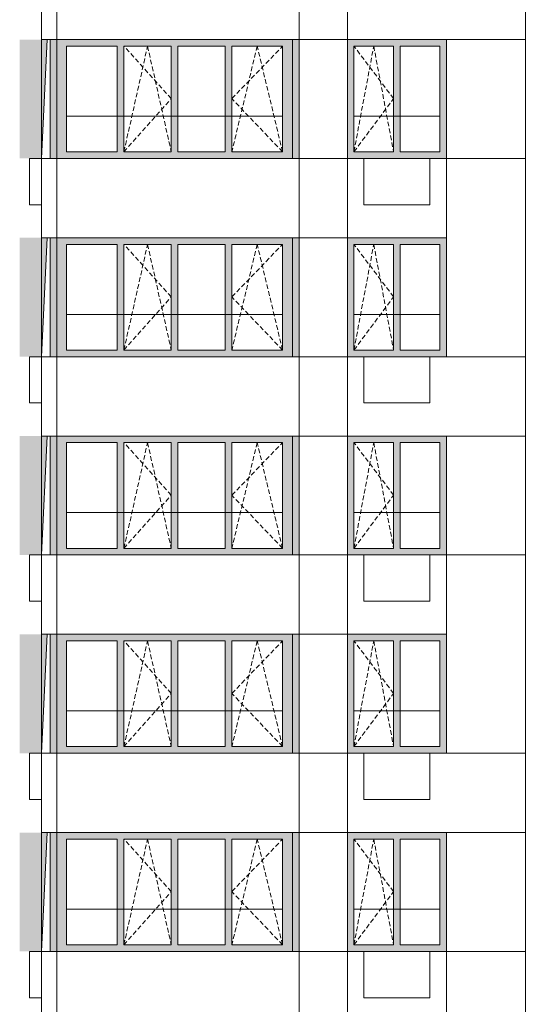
# Model space of a CAD drawing. Header units: millimetres. Extents: x -7244281 to -6602924, y 5765436 to 5938280.
# Tile 33 of 65: x -6654227 to -6646556, y 5804853 to 5819752. Entities that reach past the tile are written whole.
import ezdxf

# ---------------------------------------------------------------- set-up
doc = ezdxf.new("R2010")
doc.units = ezdxf.units.MM
doc.header["$MEASUREMENT"] = 0
doc.header["$XCLIPFRAME"] = 0
doc.linetypes.add('OO_EOIAAY', pattern=[105.833361, 70.555568, -35.277793])
for name, color, linetype, lineweight in [('0_Ном._пера__1', 7, 'Continuous', 0), ('0_Ном._пера__120', 7, 'Continuous', 0), ('0_Ном._пера__19', 255, 'Continuous', 0), ('_ 0 кондиционеры_Ном._пера__1', 7, 'Continuous', 0), ('АР-Стены внешние_Балконы _ лоджии.АР_Ном._пера__1', 7, 'Continuous', 0), ('АР-Стены_внешние_.АР_Ном._пера__1', 7, 'Continuous', 0), ('кондиционеры_Ном._пера__1', 7, 'Continuous', 0)]:
    doc.layers.add(name, color=color, linetype=linetype, lineweight=lineweight)
doc.layers.add('0_Ном._пера__161', color=7, linetype='Continuous', lineweight=13, true_color=0x6a6a6a)
picture_1 = doc.add_image_def('image2.png', size_in_pixel=(882, 833))
picture_2 = doc.add_image_def('image3.png', size_in_pixel=(877, 829))
picture_3 = doc.add_image_def('image6.png', size_in_pixel=(882, 837))
picture_4 = doc.add_image_def('image1.png', size_in_pixel=(729, 823))

msp = doc.modelspace()

# ---------------------------------------------------------------- hatches: boundary and pattern name
at = {"layer": '0_Ном._пера__161', "linetype": 'Continuous', "lineweight": 0, "true_color": 0x696969}
for points in [[(-6653765.616, 5819452.472), (-6653766.431, 5819452.472), (-6653766.431, 5817652.472), (-6653746.431, 5817652.472), (-6653746.431, 5819452.472)], [(-6653746.431, 5817652.472), (-6653666.431, 5817652.472), (-6653666.431, 5819452.472), (-6653746.431, 5819452.472)], [(-6650096.523, 5819452.472), (-6653666.419, 5819452.472), (-6653666.419, 5819352.472), (-6653516.419, 5819352.472), (-6652748.945, 5819352.472), (-6652648.945, 5819352.472), (-6651113.997, 5819352.472), (-6651013.997, 5819352.472), (-6650246.523, 5819352.472), (-6650096.523, 5819352.472)], [(-6649996.509, 5819452.472), (-6650096.523, 5819452.472), (-6650096.523, 5817652.472), (-6649996.472, 5817652.472), (-6649996.478, 5819452.472)], [(-6647765.974, 5819452.475), (-6649265.796, 5819452.475), (-6649265.796, 5819352.475), (-6649165.974, 5819352.475), (-6648565.974, 5819352.475), (-6648465.974, 5819352.475), (-6647865.974, 5819352.475), (-6647765.974, 5819352.475)], [(-6653516.419, 5817752.472), (-6653516.419, 5819352.472), (-6653666.419, 5819352.472), (-6653666.419, 5817752.472)], [(-6652748.945, 5817752.472), (-6652648.945, 5817752.472), (-6652648.945, 5819352.472), (-6652748.945, 5819352.472)], [(-6651931.471, 5817752.472), (-6651831.471, 5817752.472), (-6651831.471, 5819352.472), (-6651931.471, 5819352.472)], [(-6651113.997, 5817752.472), (-6651013.997, 5817752.472), (-6651013.997, 5819352.472), (-6651113.997, 5819352.472)], [(-6650246.523, 5817752.472), (-6650096.523, 5817752.472), (-6650096.523, 5819352.472), (-6650246.523, 5819352.472)], [(-6649265.796, 5817752.475), (-6649165.974, 5817752.475), (-6649165.974, 5819352.475), (-6649265.796, 5819352.475)], [(-6648565.974, 5817752.475), (-6648465.974, 5817752.475), (-6648465.974, 5819352.475), (-6648565.974, 5819352.475)], [(-6647865.974, 5819352.475), (-6647865.974, 5817752.475), (-6647765.974, 5817752.475), (-6647765.974, 5819352.475)], [(-6653666.419, 5817652.472), (-6650096.523, 5817652.472), (-6650096.523, 5817752.472), (-6650246.523, 5817752.472), (-6651013.997, 5817752.472), (-6651113.997, 5817752.472), (-6652648.945, 5817752.472), (-6652748.945, 5817752.472), (-6653516.419, 5817752.472), (-6653666.419, 5817752.472)], [(-6649165.974, 5817752.475), (-6649265.796, 5817752.475), (-6649265.796, 5817652.475), (-6647765.974, 5817652.475), (-6647765.974, 5817752.475), (-6647865.974, 5817752.475), (-6648465.974, 5817752.475), (-6648565.974, 5817752.475)], [(-6653765.616, 5816452.472), (-6653766.431, 5816452.472), (-6653766.431, 5814652.472), (-6653746.431, 5814652.472), (-6653746.431, 5816452.472)], [(-6653746.431, 5814652.472), (-6653666.431, 5814652.472), (-6653666.431, 5816452.472), (-6653746.431, 5816452.472)], [(-6650096.523, 5816452.472), (-6653666.419, 5816452.472), (-6653666.419, 5816352.472), (-6653516.419, 5816352.472), (-6652748.945, 5816352.473), (-6652648.945, 5816352.473), (-6651113.997, 5816352.473), (-6651013.997, 5816352.473), (-6650246.523, 5816352.473), (-6650096.523, 5816352.472)], [(-6649996.509, 5816452.472), (-6650096.523, 5816452.472), (-6650096.523, 5814652.472), (-6649996.472, 5814652.472), (-6649996.478, 5816452.472)], [(-6647765.974, 5816452.475), (-6649265.796, 5816452.475), (-6649265.796, 5816352.475), (-6649165.974, 5816352.475), (-6648565.974, 5816352.475), (-6648465.974, 5816352.475), (-6647865.974, 5816352.475), (-6647765.974, 5816352.475)], [(-6653516.419, 5814752.472), (-6653516.419, 5816352.472), (-6653666.419, 5816352.472), (-6653666.419, 5814752.472)], [(-6652748.945, 5814752.472), (-6652648.945, 5814752.472), (-6652648.945, 5816352.472), (-6652748.945, 5816352.472)], [(-6651931.471, 5814752.472), (-6651831.471, 5814752.472), (-6651831.471, 5816352.472), (-6651931.471, 5816352.472)], [(-6651113.997, 5814752.472), (-6651013.997, 5814752.472), (-6651013.997, 5816352.472), (-6651113.997, 5816352.472)], [(-6650246.523, 5814752.472), (-6650096.523, 5814752.472), (-6650096.523, 5816352.472), (-6650246.523, 5816352.472)], [(-6649265.796, 5814752.475), (-6649165.974, 5814752.475), (-6649165.974, 5816352.475), (-6649265.796, 5816352.475)], [(-6648565.974, 5814752.475), (-6648465.974, 5814752.475), (-6648465.974, 5816352.475), (-6648565.974, 5816352.475)], [(-6647865.974, 5816352.475), (-6647865.974, 5814752.475), (-6647765.974, 5814752.475), (-6647765.974, 5816352.475)], [(-6653666.419, 5814652.472), (-6650096.523, 5814652.472), (-6650096.523, 5814752.472), (-6650246.523, 5814752.472), (-6651013.997, 5814752.472), (-6651113.997, 5814752.472), (-6652648.945, 5814752.472), (-6652748.945, 5814752.472), (-6653516.419, 5814752.472), (-6653666.419, 5814752.472)], [(-6649165.974, 5814752.475), (-6649265.796, 5814752.475), (-6649265.796, 5814652.475), (-6647765.974, 5814652.475), (-6647765.974, 5814752.475), (-6647865.974, 5814752.475), (-6648465.974, 5814752.475), (-6648565.974, 5814752.475)], [(-6653765.616, 5813452.473), (-6653766.431, 5813452.473), (-6653766.431, 5811652.473), (-6653746.431, 5811652.473), (-6653746.431, 5813452.473)], [(-6653746.431, 5811652.473), (-6653666.431, 5811652.473), (-6653666.431, 5813452.473), (-6653746.431, 5813452.473)], [(-6650096.523, 5813452.473), (-6653666.419, 5813452.473), (-6653666.419, 5813352.473), (-6653516.419, 5813352.473), (-6652748.945, 5813352.473), (-6652648.945, 5813352.473), (-6651113.997, 5813352.473), (-6651013.997, 5813352.473), (-6650246.523, 5813352.473), (-6650096.523, 5813352.473)], [(-6653516.419, 5811752.473), (-6653516.419, 5813352.473), (-6653666.419, 5813352.473), (-6653666.419, 5811752.473)], [(-6652748.945, 5811752.473), (-6652648.945, 5811752.473), (-6652648.945, 5813352.473), (-6652748.945, 5813352.473)], [(-6651931.471, 5811752.473), (-6651831.471, 5811752.473), (-6651831.471, 5813352.473), (-6651931.471, 5813352.473)], [(-6651113.997, 5811752.473), (-6651013.997, 5811752.473), (-6651013.997, 5813352.473), (-6651113.997, 5813352.473)], [(-6650246.523, 5811752.473), (-6650096.523, 5811752.473), (-6650096.523, 5813352.473), (-6650246.523, 5813352.473)], [(-6649996.509, 5813452.473), (-6650096.523, 5813452.473), (-6650096.523, 5811652.473), (-6649996.472, 5811652.473), (-6649996.478, 5813452.473)], [(-6647765.974, 5813452.475), (-6649265.796, 5813452.475), (-6649265.796, 5813352.475), (-6649165.974, 5813352.475), (-6648565.974, 5813352.475), (-6648465.974, 5813352.475), (-6647865.974, 5813352.475), (-6647765.974, 5813352.475)], [(-6649265.796, 5811752.475), (-6649165.974, 5811752.475), (-6649165.974, 5813352.475), (-6649265.796, 5813352.475)], [(-6648565.974, 5811752.475), (-6648465.974, 5811752.475), (-6648465.974, 5813352.475), (-6648565.974, 5813352.475)], [(-6647865.974, 5813352.475), (-6647865.974, 5811752.475), (-6647765.974, 5811752.475), (-6647765.974, 5813352.475)], [(-6653666.419, 5811652.473), (-6650096.523, 5811652.473), (-6650096.523, 5811752.473), (-6650246.523, 5811752.473), (-6651013.997, 5811752.473), (-6651113.997, 5811752.473), (-6652648.945, 5811752.473), (-6652748.945, 5811752.473), (-6653516.419, 5811752.473), (-6653666.419, 5811752.473)], [(-6649165.974, 5811752.475), (-6649265.796, 5811752.475), (-6649265.796, 5811652.475), (-6647765.974, 5811652.475), (-6647765.974, 5811752.475), (-6647865.974, 5811752.475), (-6648465.974, 5811752.475), (-6648565.974, 5811752.475)], [(-6653765.616, 5810452.473), (-6653766.431, 5810452.473), (-6653766.431, 5808652.473), (-6653746.431, 5808652.473), (-6653746.431, 5810452.473)], [(-6653746.431, 5808652.473), (-6653666.431, 5808652.473), (-6653666.431, 5810452.473), (-6653746.431, 5810452.473)], [(-6650096.523, 5810452.473), (-6653666.419, 5810452.473), (-6653666.419, 5810352.473), (-6653516.419, 5810352.473), (-6652748.945, 5810352.473), (-6652648.945, 5810352.473), (-6651113.997, 5810352.473), (-6651013.997, 5810352.473), (-6650246.523, 5810352.473), (-6650096.523, 5810352.473)], [(-6653516.419, 5808752.473), (-6653516.419, 5810352.473), (-6653666.419, 5810352.473), (-6653666.419, 5808752.473)], [(-6652748.945, 5808752.473), (-6652648.945, 5808752.473), (-6652648.945, 5810352.473), (-6652748.945, 5810352.473)], [(-6651931.471, 5808752.473), (-6651831.471, 5808752.473), (-6651831.471, 5810352.473), (-6651931.471, 5810352.473)], [(-6651113.997, 5808752.473), (-6651013.997, 5808752.473), (-6651013.997, 5810352.473), (-6651113.997, 5810352.473)], [(-6650246.523, 5808752.473), (-6650096.523, 5808752.473), (-6650096.523, 5810352.473), (-6650246.523, 5810352.473)], [(-6649996.509, 5810452.473), (-6650096.523, 5810452.473), (-6650096.523, 5808652.473), (-6649996.472, 5808652.473), (-6649996.478, 5810452.473)], [(-6647765.974, 5810452.475), (-6649265.796, 5810452.475), (-6649265.796, 5810352.475), (-6649165.974, 5810352.475), (-6648565.974, 5810352.475), (-6648465.974, 5810352.475), (-6647865.974, 5810352.475), (-6647765.974, 5810352.475)], [(-6649265.796, 5808752.475), (-6649165.974, 5808752.475), (-6649165.974, 5810352.475), (-6649265.796, 5810352.475)], [(-6648565.974, 5808752.475), (-6648465.974, 5808752.475), (-6648465.974, 5810352.475), (-6648565.974, 5810352.475)], [(-6647865.974, 5810352.475), (-6647865.974, 5808752.475), (-6647765.974, 5808752.475), (-6647765.974, 5810352.475)], [(-6653666.419, 5808652.473), (-6650096.523, 5808652.473), (-6650096.523, 5808752.473), (-6650246.523, 5808752.473), (-6651013.997, 5808752.473), (-6651113.997, 5808752.473), (-6652648.945, 5808752.473), (-6652748.945, 5808752.473), (-6653516.419, 5808752.473), (-6653666.419, 5808752.473)], [(-6649165.974, 5808752.475), (-6649265.796, 5808752.475), (-6649265.796, 5808652.475), (-6647765.974, 5808652.475), (-6647765.974, 5808752.475), (-6647865.974, 5808752.475), (-6648465.974, 5808752.475), (-6648565.974, 5808752.475)], [(-6653765.616, 5807452.473), (-6653766.431, 5807452.473), (-6653766.431, 5805652.473), (-6653746.431, 5805652.473), (-6653746.431, 5807452.473)], [(-6653746.431, 5805652.473), (-6653666.431, 5805652.473), (-6653666.431, 5807452.473), (-6653746.431, 5807452.473)], [(-6650096.523, 5807452.473), (-6653666.419, 5807452.473), (-6653666.419, 5807352.473), (-6653516.419, 5807352.473), (-6652748.945, 5807352.473), (-6652648.945, 5807352.473), (-6651113.997, 5807352.473), (-6651013.997, 5807352.473), (-6650246.523, 5807352.473), (-6650096.523, 5807352.473)], [(-6649996.509, 5807452.473), (-6650096.523, 5807452.473), (-6650096.523, 5805652.473), (-6649996.472, 5805652.473), (-6649996.478, 5807452.473)], [(-6647765.974, 5807452.475), (-6649265.796, 5807452.475), (-6649265.796, 5807352.475), (-6649165.974, 5807352.475), (-6648565.974, 5807352.475), (-6648465.974, 5807352.475), (-6647865.974, 5807352.475), (-6647765.974, 5807352.475)], [(-6653516.419, 5805752.473), (-6653516.419, 5807352.473), (-6653666.419, 5807352.473), (-6653666.419, 5805752.473)], [(-6652748.945, 5805752.473), (-6652648.945, 5805752.473), (-6652648.945, 5807352.473), (-6652748.945, 5807352.473)], [(-6651931.471, 5805752.473), (-6651831.471, 5805752.473), (-6651831.471, 5807352.473), (-6651931.471, 5807352.473)], [(-6651113.997, 5805752.473), (-6651013.997, 5805752.473), (-6651013.997, 5807352.473), (-6651113.997, 5807352.473)], [(-6650246.523, 5805752.473), (-6650096.523, 5805752.473), (-6650096.523, 5807352.473), (-6650246.523, 5807352.473)], [(-6649265.796, 5805752.475), (-6649165.974, 5805752.475), (-6649165.974, 5807352.475), (-6649265.796, 5807352.475)], [(-6648565.974, 5805752.475), (-6648465.974, 5805752.475), (-6648465.974, 5807352.475), (-6648565.974, 5807352.475)], [(-6647865.974, 5807352.475), (-6647865.974, 5805752.475), (-6647765.974, 5805752.475), (-6647765.974, 5807352.475)], [(-6653666.419, 5805652.473), (-6650096.523, 5805652.473), (-6650096.523, 5805752.473), (-6650246.523, 5805752.473), (-6651013.997, 5805752.473), (-6651113.997, 5805752.473), (-6652648.945, 5805752.473), (-6652748.945, 5805752.473), (-6653516.419, 5805752.473), (-6653666.419, 5805752.473)], [(-6649165.974, 5805752.475), (-6649265.796, 5805752.475), (-6649265.796, 5805652.475), (-6647765.974, 5805652.475), (-6647765.974, 5805752.475), (-6647865.974, 5805752.475), (-6648465.974, 5805752.475), (-6648565.974, 5805752.475)]]:
    msp.add_hatch(color=251, dxfattribs=at).paths.add_polyline_path(points)
at = {"layer": '0_Ном._пера__19', "linetype": 'Continuous', "lineweight": 0}
for points in [[(-6653895.799, 5817652.475), (-6653810.695, 5819452.474), (-6654226.709, 5819452.474), (-6654226.709, 5817652.475)], [(-6653895.799, 5814652.474), (-6653810.695, 5816452.474), (-6654226.709, 5816452.474), (-6654226.709, 5814652.474)], [(-6653895.799, 5811652.474), (-6653810.695, 5813452.474), (-6654226.709, 5813452.474), (-6654226.709, 5811652.474)], [(-6653895.799, 5808652.474), (-6653810.695, 5810452.474), (-6654226.709, 5810452.474), (-6654226.709, 5808652.474)], [(-6653895.799, 5805652.474), (-6653810.695, 5807452.474), (-6654226.709, 5807452.474), (-6654226.709, 5805652.474)]]:
    msp.add_hatch(color=255, dxfattribs=at).paths.add_polyline_path(points)

# ---------------------------------------------------------------- linework, layer by layer
at = {"layer": '0_Ном._пера__1', "color": 7, "linetype": 'Continuous', "lineweight": 0}
for p, q in [((-6653895.799, 5817652.475), (-6653810.695, 5819452.474)), ((-6653516.419, 5818292.475), (-6650246.523, 5818292.475)), ((-6649165.974, 5818292.475), (-6647865.974, 5818292.475)), ((-6653895.799, 5814652.474), (-6653810.695, 5816452.474)), ((-6653516.419, 5815292.475), (-6650246.523, 5815292.475)), ((-6649165.974, 5815292.475), (-6647865.974, 5815292.475)), ((-6653895.799, 5811652.474), (-6653810.695, 5813452.474)), ((-6653516.419, 5812292.475), (-6650246.523, 5812292.475)), ((-6649165.974, 5812292.475), (-6647865.974, 5812292.475)), ((-6653895.799, 5808652.474), (-6653810.695, 5810452.474)), ((-6653516.419, 5809292.475), (-6650246.523, 5809292.475)), ((-6649165.974, 5809292.475), (-6647865.974, 5809292.475)), ((-6653895.799, 5805652.474), (-6653810.695, 5807452.474)), ((-6653516.419, 5806292.475), (-6650246.523, 5806292.475)), ((-6649165.974, 5806292.475), (-6647865.974, 5806292.475))]:
    msp.add_line(p, q, dxfattribs=at)
for points in [[(-6646565.973, 5841512.474), (-6636806, 5841512.474), (-6636806, 5778652.474), (-6646565.973, 5778652.474)], [(-6653895.799, 5820652.474), (-6653666.354, 5820652.474), (-6653666.354, 5819452.474), (-6653895.799, 5819452.474)], [(-6653666.354, 5820652.474), (-6649996.472, 5820652.474), (-6649996.472, 5819452.474), (-6653666.354, 5819452.474)], [(-6649996.472, 5820652.475), (-6649265.808, 5820652.475), (-6649265.808, 5819452.474), (-6649996.472, 5819452.474)], [(-6649265.808, 5820652.475), (-6646565.973, 5820652.475), (-6646565.973, 5819452.474), (-6649265.808, 5819452.474)], [(-6649996.472, 5819452.474), (-6649265.796, 5819452.474), (-6649265.796, 5817652.474), (-6649996.472, 5817652.474)], [(-6649996.472, 5819452.474), (-6649265.796, 5819452.474), (-6649265.796, 5817652.474), (-6649996.472, 5817652.474)], [(-6647765.973, 5819452.474), (-6646565.973, 5819452.474), (-6646565.973, 5817652.474), (-6647765.973, 5817652.474)], [(-6653895.799, 5817652.474), (-6653666.354, 5817652.474), (-6653666.354, 5816452.474), (-6653895.799, 5816452.474)], [(-6653666.354, 5817652.474), (-6649996.472, 5817652.474), (-6649996.472, 5816452.474), (-6653666.354, 5816452.474)], [(-6649996.472, 5817652.474), (-6649265.808, 5817652.474), (-6649265.808, 5816452.474), (-6649996.472, 5816452.474)], [(-6649265.808, 5817652.474), (-6647765.973, 5817652.474), (-6647765.973, 5816452.474), (-6649265.808, 5816452.474)], [(-6647765.973, 5817652.474), (-6646565.973, 5817652.474), (-6646565.973, 5814652.474), (-6647765.973, 5814652.474)], [(-6649996.472, 5816452.474), (-6649265.808, 5816452.474), (-6649265.808, 5814652.474), (-6649996.472, 5814652.474)], [(-6649996.472, 5816452.474), (-6649265.808, 5816452.474), (-6649265.808, 5814652.474), (-6649996.472, 5814652.474)], [(-6653895.799, 5814652.474), (-6653666.354, 5814652.474), (-6653666.354, 5813452.474), (-6653895.799, 5813452.474)], [(-6653666.354, 5814652.474), (-6649996.472, 5814652.474), (-6649996.472, 5813452.474), (-6653666.354, 5813452.474)], [(-6649996.472, 5814652.474), (-6649265.796, 5814652.474), (-6649265.796, 5813452.474), (-6649996.472, 5813452.474)], [(-6649265.796, 5814652.474), (-6646565.973, 5814652.474), (-6646565.973, 5813452.474), (-6649265.796, 5813452.474)], [(-6649996.472, 5813452.474), (-6649265.796, 5813452.474), (-6649265.796, 5811652.474), (-6649996.472, 5811652.474)], [(-6647765.973, 5813452.474), (-6646565.973, 5813452.474), (-6646565.973, 5811652.474), (-6647765.973, 5811652.474)], [(-6653895.799, 5811652.474), (-6653666.354, 5811652.474), (-6653666.354, 5810452.474), (-6653895.799, 5810452.474)], [(-6653666.354, 5811652.474), (-6649996.472, 5811652.474), (-6649996.472, 5810452.474), (-6653666.354, 5810452.474)], [(-6649996.472, 5811652.474), (-6649265.808, 5811652.474), (-6649265.808, 5810452.474), (-6649996.472, 5810452.474)], [(-6649265.808, 5811652.474), (-6647765.973, 5811652.474), (-6647765.973, 5810452.474), (-6649265.808, 5810452.474)], [(-6647765.973, 5811652.474), (-6646565.973, 5811652.474), (-6646565.973, 5808652.474), (-6647765.973, 5808652.474)], [(-6649996.472, 5810452.474), (-6649265.796, 5810452.474), (-6649265.796, 5808652.474), (-6649996.472, 5808652.474)], [(-6653895.799, 5808652.474), (-6653666.354, 5808652.474), (-6653666.354, 5807452.474), (-6653895.799, 5807452.474)], [(-6653666.354, 5808652.474), (-6649996.472, 5808652.474), (-6649996.472, 5807452.474), (-6653666.354, 5807452.474)], [(-6649996.472, 5808652.474), (-6649265.796, 5808652.474), (-6649265.796, 5807452.474), (-6649996.472, 5807452.474)], [(-6649265.796, 5808652.474), (-6646565.973, 5808652.474), (-6646565.973, 5807452.474), (-6649265.796, 5807452.474)], [(-6649996.472, 5807452.474), (-6649265.796, 5807452.474), (-6649265.796, 5805652.474), (-6649996.472, 5805652.474)], [(-6647765.973, 5807452.474), (-6646565.973, 5807452.474), (-6646565.973, 5805652.474), (-6647765.973, 5805652.474)], [(-6653895.799, 5805652.474), (-6653666.354, 5805652.474), (-6653666.354, 5804452.474), (-6653895.799, 5804452.474)], [(-6653666.354, 5805652.474), (-6649996.472, 5805652.474), (-6649996.472, 5804452.474), (-6653666.354, 5804452.474)], [(-6649996.472, 5805652.474), (-6649265.808, 5805652.474), (-6649265.808, 5804452.474), (-6649996.472, 5804452.474)], [(-6649265.808, 5805652.474), (-6647765.973, 5805652.474), (-6647765.973, 5804452.474), (-6649265.808, 5804452.474)], [(-6647765.973, 5805652.474), (-6646565.973, 5805652.474), (-6646565.973, 5802652.474), (-6647765.973, 5802652.474)]]:
    msp.add_lwpolyline(points, close=True, dxfattribs=at)
at = {"layer": '0_Ном._пера__120', "color": 7, "linetype": 'OO_EOIAAY', "lineweight": 0}
for p, q in [((-6652648.945, 5817752.474), (-6652290.208, 5819352.474)), ((-6651931.471, 5818557.475), (-6652648.945, 5819352.474)), ((-6652290.208, 5819352.474), (-6651931.471, 5817752.474)), ((-6650630.26, 5819352.474), (-6651013.997, 5817752.474)), ((-6651013.997, 5818557.475), (-6650246.523, 5819352.474)), ((-6650246.523, 5817752.474), (-6650630.26, 5819352.474)), ((-6649165.974, 5817752.474), (-6648865.974, 5819352.474)), ((-6648565.974, 5818557.475), (-6649165.974, 5819352.474)), ((-6648865.974, 5819352.474), (-6648565.974, 5817752.474)), ((-6652648.945, 5817752.474), (-6651931.471, 5818557.475)), ((-6650246.523, 5817752.474), (-6651013.997, 5818557.475)), ((-6649165.974, 5817752.474), (-6648565.974, 5818557.475)), ((-6652648.945, 5814752.474), (-6652290.208, 5816352.474)), ((-6651931.471, 5815557.475), (-6652648.945, 5816352.474)), ((-6652290.208, 5816352.474), (-6651931.471, 5814752.474)), ((-6650630.26, 5816352.474), (-6651013.997, 5814752.474)), ((-6651013.997, 5815557.475), (-6650246.523, 5816352.474)), ((-6650246.523, 5814752.474), (-6650630.26, 5816352.474)), ((-6649165.974, 5814752.474), (-6648865.974, 5816352.474)), ((-6648565.974, 5815557.475), (-6649165.974, 5816352.474)), ((-6648865.974, 5816352.474), (-6648565.974, 5814752.474)), ((-6652648.945, 5814752.474), (-6651931.471, 5815557.475)), ((-6650246.523, 5814752.474), (-6651013.997, 5815557.475)), ((-6649165.974, 5814752.474), (-6648565.974, 5815557.475)), ((-6652648.945, 5811752.474), (-6652290.208, 5813352.474)), ((-6651931.471, 5812557.475), (-6652648.945, 5813352.474)), ((-6652290.208, 5813352.474), (-6651931.471, 5811752.474)), ((-6650630.26, 5813352.474), (-6651013.997, 5811752.474)), ((-6651013.997, 5812557.475), (-6650246.523, 5813352.474)), ((-6650246.523, 5811752.474), (-6650630.26, 5813352.474)), ((-6649165.974, 5811752.474), (-6648865.974, 5813352.474)), ((-6648565.974, 5812557.475), (-6649165.974, 5813352.474)), ((-6648865.974, 5813352.474), (-6648565.974, 5811752.474)), ((-6652648.945, 5811752.474), (-6651931.471, 5812557.475)), ((-6650246.523, 5811752.474), (-6651013.997, 5812557.475)), ((-6649165.974, 5811752.474), (-6648565.974, 5812557.475)), ((-6652648.945, 5808752.474), (-6652290.208, 5810352.474)), ((-6651931.471, 5809557.475), (-6652648.945, 5810352.474)), ((-6652290.208, 5810352.474), (-6651931.471, 5808752.474)), ((-6650630.26, 5810352.474), (-6651013.997, 5808752.474)), ((-6651013.997, 5809557.475), (-6650246.523, 5810352.474)), ((-6650246.523, 5808752.474), (-6650630.26, 5810352.474)), ((-6649165.974, 5808752.474), (-6648865.974, 5810352.474)), ((-6648565.974, 5809557.475), (-6649165.974, 5810352.474)), ((-6648865.974, 5810352.474), (-6648565.974, 5808752.474)), ((-6652648.945, 5808752.474), (-6651931.471, 5809557.475)), ((-6650246.523, 5808752.474), (-6651013.997, 5809557.475)), ((-6649165.974, 5808752.474), (-6648565.974, 5809557.475)), ((-6652648.945, 5805752.474), (-6652290.208, 5807352.474)), ((-6651931.471, 5806557.475), (-6652648.945, 5807352.474)), ((-6652290.208, 5807352.474), (-6651931.471, 5805752.474)), ((-6650630.26, 5807352.474), (-6651013.997, 5805752.474)), ((-6651013.997, 5806557.475), (-6650246.523, 5807352.474)), ((-6650246.523, 5805752.474), (-6650630.26, 5807352.474)), ((-6649165.974, 5805752.474), (-6648865.974, 5807352.474)), ((-6648565.974, 5806557.475), (-6649165.974, 5807352.474)), ((-6648865.974, 5807352.474), (-6648565.974, 5805752.474)), ((-6652648.945, 5805752.474), (-6651931.471, 5806557.475)), ((-6650246.523, 5805752.474), (-6651013.997, 5806557.475)), ((-6649165.974, 5805752.474), (-6648565.974, 5806557.475))]:
    msp.add_line(p, q, dxfattribs=at)
at = {"layer": '_ 0 кондиционеры_Ном._пера__1', "color": 7, "linetype": 'Continuous', "lineweight": 0, "flags": 128}
for points in [[(-6649016.031, 5817652.474), (-6649016.031, 5816952.474), (-6648016.031, 5816952.474), (-6648016.031, 5817652.474)], [(-6649016.031, 5814652.474), (-6649016.031, 5813952.474), (-6648016.031, 5813952.474), (-6648016.031, 5814652.474)], [(-6649016.031, 5811652.474), (-6649016.031, 5810952.474), (-6648016.031, 5810952.474), (-6648016.031, 5811652.474)], [(-6649016.031, 5808652.474), (-6649016.031, 5807952.474), (-6648016.031, 5807952.474), (-6648016.031, 5808652.474)], [(-6648016.031, 5805652.474), (-6649016.031, 5805652.474), (-6649016.031, 5804952.474), (-6648016.031, 5804952.474)]]:
    msp.add_lwpolyline(points, close=True, dxfattribs=at)
at = {"layer": 'АР-Стены внешние_Балконы _ лоджии.АР_Ном._пера__1', "color": 7, "linetype": 'Continuous', "lineweight": 0}
for p, q in [((-6653666.419, 5819352.472), (-6653666.419, 5819452.472)), ((-6650096.523, 5819452.472), (-6650096.523, 5819352.472)), ((-6653666.419, 5817752.472), (-6653666.419, 5819352.472)), ((-6653516.419, 5819352.472), (-6653516.419, 5817752.472)), ((-6652748.945, 5819352.472), (-6653516.419, 5819352.472)), ((-6652748.945, 5817752.472), (-6652748.945, 5819352.472)), ((-6652648.945, 5819352.472), (-6652648.945, 5817752.472)), ((-6651931.471, 5819352.472), (-6652648.945, 5819352.472)), ((-6651931.471, 5817752.472), (-6651931.471, 5819352.472)), ((-6651113.997, 5819352.472), (-6651831.471, 5819352.472)), ((-6651831.471, 5819352.472), (-6651831.471, 5817752.472)), ((-6651113.997, 5817752.472), (-6651113.997, 5819352.472)), ((-6651013.997, 5819352.472), (-6651013.997, 5817752.472)), ((-6650246.523, 5819352.472), (-6651013.997, 5819352.472)), ((-6650246.523, 5817752.472), (-6650246.523, 5819352.472)), ((-6650096.523, 5819352.472), (-6650096.523, 5817752.472)), ((-6653666.419, 5817652.472), (-6653666.419, 5817752.472)), ((-6653516.419, 5817752.472), (-6652748.945, 5817752.472)), ((-6652648.945, 5817752.472), (-6651931.471, 5817752.472)), ((-6651831.471, 5817752.472), (-6651113.997, 5817752.472)), ((-6651013.997, 5817752.472), (-6650246.523, 5817752.472)), ((-6650096.523, 5817752.472), (-6650096.523, 5817652.472)), ((-6653666.419, 5816352.472), (-6653666.419, 5816452.472)), ((-6650096.523, 5816452.472), (-6650096.523, 5816352.472)), ((-6653666.419, 5814752.472), (-6653666.419, 5816352.472)), ((-6653516.419, 5816352.472), (-6653516.419, 5814752.472)), ((-6652748.945, 5816352.472), (-6653516.419, 5816352.472)), ((-6652748.945, 5814752.472), (-6652748.945, 5816352.472)), ((-6652648.945, 5816352.472), (-6652648.945, 5814752.472)), ((-6651931.471, 5816352.472), (-6652648.945, 5816352.472)), ((-6651931.471, 5814752.472), (-6651931.471, 5816352.472)), ((-6651113.997, 5816352.472), (-6651831.471, 5816352.472)), ((-6651831.471, 5816352.472), (-6651831.471, 5814752.472)), ((-6651113.997, 5814752.472), (-6651113.997, 5816352.472)), ((-6651013.997, 5816352.472), (-6651013.997, 5814752.472)), ((-6650246.523, 5816352.472), (-6651013.997, 5816352.472)), ((-6650246.523, 5814752.472), (-6650246.523, 5816352.472)), ((-6650096.523, 5816352.472), (-6650096.523, 5814752.472)), ((-6653666.419, 5814652.472), (-6653666.419, 5814752.472)), ((-6653516.419, 5814752.472), (-6652748.945, 5814752.472)), ((-6652648.945, 5814752.472), (-6651931.471, 5814752.472)), ((-6651831.471, 5814752.472), (-6651113.997, 5814752.472)), ((-6651013.997, 5814752.472), (-6650246.523, 5814752.472)), ((-6650096.523, 5814752.472), (-6650096.523, 5814652.472)), ((-6653666.419, 5813352.473), (-6653666.419, 5813452.473)), ((-6653666.419, 5811752.473), (-6653666.419, 5813352.473)), ((-6653516.419, 5813352.473), (-6653516.419, 5811752.473)), ((-6652748.945, 5813352.473), (-6653516.419, 5813352.473)), ((-6652748.945, 5811752.473), (-6652748.945, 5813352.473)), ((-6652648.945, 5813352.473), (-6652648.945, 5811752.473)), ((-6651931.471, 5813352.473), (-6652648.945, 5813352.473)), ((-6651931.471, 5811752.473), (-6651931.471, 5813352.473)), ((-6651113.997, 5813352.473), (-6651831.471, 5813352.473)), ((-6651831.471, 5813352.473), (-6651831.471, 5811752.473)), ((-6651113.997, 5811752.473), (-6651113.997, 5813352.473)), ((-6651013.997, 5813352.473), (-6651013.997, 5811752.473)), ((-6650246.523, 5813352.473), (-6651013.997, 5813352.473)), ((-6650246.523, 5811752.473), (-6650246.523, 5813352.473)), ((-6650096.523, 5813452.473), (-6650096.523, 5813352.473)), ((-6650096.523, 5813352.473), (-6650096.523, 5811752.473)), ((-6653666.419, 5811652.473), (-6653666.419, 5811752.473)), ((-6653516.419, 5811752.473), (-6652748.945, 5811752.473)), ((-6652648.945, 5811752.473), (-6651931.471, 5811752.473)), ((-6651831.471, 5811752.473), (-6651113.997, 5811752.473)), ((-6651013.997, 5811752.473), (-6650246.523, 5811752.473)), ((-6650096.523, 5811752.473), (-6650096.523, 5811652.473)), ((-6653666.419, 5810352.473), (-6653666.419, 5810452.473)), ((-6653666.419, 5808752.473), (-6653666.419, 5810352.473)), ((-6653516.419, 5810352.473), (-6653516.419, 5808752.473)), ((-6652748.945, 5810352.473), (-6653516.419, 5810352.473)), ((-6652748.945, 5808752.473), (-6652748.945, 5810352.473)), ((-6652648.945, 5810352.473), (-6652648.945, 5808752.473)), ((-6651931.471, 5810352.473), (-6652648.945, 5810352.473)), ((-6651931.471, 5808752.473), (-6651931.471, 5810352.473)), ((-6651113.997, 5810352.473), (-6651831.471, 5810352.473)), ((-6651831.471, 5810352.473), (-6651831.471, 5808752.473)), ((-6651113.997, 5808752.473), (-6651113.997, 5810352.473)), ((-6651013.997, 5810352.473), (-6651013.997, 5808752.473)), ((-6650246.523, 5810352.473), (-6651013.997, 5810352.473)), ((-6650246.523, 5808752.473), (-6650246.523, 5810352.473)), ((-6650096.523, 5810452.473), (-6650096.523, 5810352.473)), ((-6650096.523, 5810352.473), (-6650096.523, 5808752.473)), ((-6653666.419, 5808652.473), (-6653666.419, 5808752.473)), ((-6653516.419, 5808752.473), (-6652748.945, 5808752.473)), ((-6652648.945, 5808752.473), (-6651931.471, 5808752.473)), ((-6651831.471, 5808752.473), (-6651113.997, 5808752.473)), ((-6651013.997, 5808752.473), (-6650246.523, 5808752.473)), ((-6650096.523, 5808752.473), (-6650096.523, 5808652.473)), ((-6653666.419, 5807352.473), (-6653666.419, 5807452.473)), ((-6650096.523, 5807452.473), (-6650096.523, 5807352.473)), ((-6653666.419, 5805752.473), (-6653666.419, 5807352.473)), ((-6653516.419, 5807352.473), (-6653516.419, 5805752.473)), ((-6652748.945, 5807352.473), (-6653516.419, 5807352.473)), ((-6652748.945, 5805752.473), (-6652748.945, 5807352.473)), ((-6652648.945, 5807352.473), (-6652648.945, 5805752.473)), ((-6651931.471, 5807352.473), (-6652648.945, 5807352.473)), ((-6651931.471, 5805752.473), (-6651931.471, 5807352.473)), ((-6651113.997, 5807352.473), (-6651831.471, 5807352.473)), ((-6651831.471, 5807352.473), (-6651831.471, 5805752.473)), ((-6651113.997, 5805752.473), (-6651113.997, 5807352.473)), ((-6651013.997, 5807352.473), (-6651013.997, 5805752.473)), ((-6650246.523, 5807352.473), (-6651013.997, 5807352.473)), ((-6650246.523, 5805752.473), (-6650246.523, 5807352.473)), ((-6650096.523, 5807352.473), (-6650096.523, 5805752.473)), ((-6653666.419, 5805652.473), (-6653666.419, 5805752.473)), ((-6653516.419, 5805752.473), (-6652748.945, 5805752.473)), ((-6652648.945, 5805752.473), (-6651931.471, 5805752.473)), ((-6651831.471, 5805752.473), (-6651113.997, 5805752.473)), ((-6651013.997, 5805752.473), (-6650246.523, 5805752.473)), ((-6650096.523, 5805752.473), (-6650096.523, 5805652.473))]:
    msp.add_line(p, q, dxfattribs=at)
at = {"layer": 'АР-Стены_внешние_.АР_Ном._пера__1', "color": 7, "linetype": 'Continuous', "lineweight": 0}
for p, q in [((-6653766.431, 5817652.472), (-6653766.431, 5819452.472)), ((-6647765.973, 5819452.475), (-6647765.973, 5817652.475)), ((-6649165.974, 5819352.475), (-6649165.974, 5817752.475)), ((-6648565.974, 5819352.475), (-6649165.974, 5819352.475)), ((-6648565.974, 5817752.475), (-6648565.974, 5819352.475)), ((-6648465.974, 5819352.475), (-6648465.974, 5817752.475)), ((-6647865.974, 5819352.475), (-6648465.974, 5819352.475)), ((-6647865.974, 5817752.475), (-6647865.974, 5819352.475)), ((-6649165.974, 5817752.475), (-6648565.974, 5817752.475)), ((-6648465.974, 5817752.475), (-6647865.974, 5817752.475)), ((-6653766.431, 5814652.472), (-6653766.431, 5816452.472)), ((-6647765.973, 5816452.475), (-6647765.973, 5814652.475)), ((-6649165.974, 5816352.475), (-6649165.974, 5814752.475)), ((-6648565.974, 5816352.475), (-6649165.974, 5816352.475)), ((-6648565.974, 5814752.475), (-6648565.974, 5816352.475)), ((-6648465.974, 5816352.475), (-6648465.974, 5814752.475)), ((-6647865.974, 5816352.475), (-6648465.974, 5816352.475)), ((-6647865.974, 5814752.475), (-6647865.974, 5816352.475)), ((-6649165.974, 5814752.475), (-6648565.974, 5814752.475)), ((-6648465.974, 5814752.475), (-6647865.974, 5814752.475)), ((-6653766.431, 5811652.473), (-6653766.431, 5813452.473)), ((-6649165.974, 5813352.475), (-6649165.974, 5811752.475)), ((-6648565.974, 5813352.475), (-6649165.974, 5813352.475)), ((-6648565.974, 5811752.475), (-6648565.974, 5813352.475)), ((-6648465.974, 5813352.475), (-6648465.974, 5811752.475)), ((-6647865.974, 5813352.475), (-6648465.974, 5813352.475)), ((-6647865.974, 5811752.475), (-6647865.974, 5813352.475)), ((-6647765.973, 5813452.475), (-6647765.973, 5811652.475)), ((-6649165.974, 5811752.475), (-6648565.974, 5811752.475)), ((-6648465.974, 5811752.475), (-6647865.974, 5811752.475)), ((-6653766.431, 5808652.473), (-6653766.431, 5810452.473)), ((-6649165.974, 5810352.475), (-6649165.974, 5808752.475)), ((-6648565.974, 5810352.475), (-6649165.974, 5810352.475)), ((-6648565.974, 5808752.475), (-6648565.974, 5810352.475)), ((-6648465.974, 5810352.475), (-6648465.974, 5808752.475)), ((-6647865.974, 5810352.475), (-6648465.974, 5810352.475)), ((-6647865.974, 5808752.475), (-6647865.974, 5810352.475)), ((-6647765.973, 5810452.475), (-6647765.973, 5808652.475)), ((-6649165.974, 5808752.475), (-6648565.974, 5808752.475)), ((-6648465.974, 5808752.475), (-6647865.974, 5808752.475)), ((-6653766.431, 5805652.473), (-6653766.431, 5807452.473)), ((-6647765.973, 5807452.475), (-6647765.973, 5805652.475)), ((-6649165.974, 5807352.475), (-6649165.974, 5805752.475)), ((-6648565.974, 5807352.475), (-6649165.974, 5807352.475)), ((-6648565.974, 5805752.475), (-6648565.974, 5807352.475)), ((-6648465.974, 5807352.475), (-6648465.974, 5805752.475)), ((-6647865.974, 5807352.475), (-6648465.974, 5807352.475)), ((-6647865.974, 5805752.475), (-6647865.974, 5807352.475)), ((-6649165.974, 5805752.475), (-6648565.974, 5805752.475)), ((-6648465.974, 5805752.475), (-6647865.974, 5805752.475))]:
    msp.add_line(p, q, dxfattribs=at)
at = {"layer": 'кондиционеры_Ном._пера__1', "color": 7, "linetype": 'Continuous', "lineweight": 0, "flags": 128}
for points in [[(-6653895.799, 5817652.474), (-6654076.478, 5817652.474), (-6654076.478, 5816952.474), (-6653895.799, 5816952.474)], [(-6653895.799, 5814652.474), (-6654076.478, 5814652.474), (-6654076.478, 5813952.474), (-6653895.799, 5813952.474)], [(-6653895.799, 5811652.474), (-6654076.478, 5811652.474), (-6654076.478, 5810952.474), (-6653895.799, 5810952.474)], [(-6653895.799, 5808652.474), (-6654076.478, 5808652.474), (-6654076.478, 5807952.474), (-6653895.799, 5807952.474)], [(-6653895.799, 5805652.474), (-6654076.478, 5805652.474), (-6654076.478, 5804952.474), (-6653895.799, 5804952.474)]]:
    msp.add_lwpolyline(points, close=True, dxfattribs=at)

# ---------------------------------------------------------------- pictures from other files: only their frames are drawn
at = {"linetype": 'Continuous', "lineweight": 0}
image = msp.add_image(picture_2, insert=(-6646565.973, 5778652.474), size_in_units=(9759.973, 62860), dxfattribs=at)
image.set_boundary_path([(-0.5, -0.5), (876.5, 828.5)])
image = msp.add_image(picture_4, insert=(-6653895.799, 5819452.474), size_in_units=(229.445, 1200), dxfattribs=at)
image.set_boundary_path([(-0.5, -0.5), (728.5, 822.5)])
image = msp.add_image(picture_4, insert=(-6653666.354, 5819452.474), size_in_units=(3669.882, 1200), dxfattribs=at)
image.set_boundary_path([(-0.5, -0.5), (728.5, 822.5)])
image = msp.add_image(picture_1, insert=(-6649996.472, 5819452.474), size_in_units=(730.664, 1200), dxfattribs=at)
image.set_boundary_path([(-0.5, -0.5), (881.5, 832.5)])
image = msp.add_image(picture_4, insert=(-6649265.808, 5819452.474), size_in_units=(2699.836, 1200), dxfattribs=at)
image.set_boundary_path([(-0.5, -0.5), (728.5, 822.5)])
image = msp.add_image(picture_1, insert=(-6653895.799, 5817652.475), size_in_units=(129.368, 1800), dxfattribs=at)
image.set_boundary_path([(-0.5, -0.5), (881.5, 832.5)])
image = msp.add_image(picture_1, insert=(-6649996.472, 5817652.474), size_in_units=(730.664, 1800), dxfattribs=at)
image.set_boundary_path([(-0.5, -0.5), (881.5, 832.5)])
image = msp.add_image(picture_1, insert=(-6647765.973, 5817652.474), size_in_units=(1200, 1800), dxfattribs=at)
image.set_boundary_path([(-0.5, -0.5), (881.5, 832.5)])
image = msp.add_image(picture_4, insert=(-6653895.799, 5816452.474), size_in_units=(229.445, 1200), dxfattribs=at)
image.set_boundary_path([(-0.5, -0.5), (728.5, 822.5)])
image = msp.add_image(picture_4, insert=(-6653666.354, 5816452.474), size_in_units=(3669.882, 1200), dxfattribs=at)
image.set_boundary_path([(-0.5, -0.5), (728.5, 822.5)])
image = msp.add_image(picture_1, insert=(-6649996.472, 5816452.474), size_in_units=(730.664, 1200), dxfattribs=at)
image.set_boundary_path([(-0.5, -0.5), (881.5, 832.5)])
image = msp.add_image(picture_2, insert=(-6649265.808, 5816452.474), size_in_units=(1499.836, 1200), dxfattribs=at)
image.set_boundary_path([(-0.5, -0.5), (876.5, 828.5)])
image = msp.add_image(picture_1, insert=(-6647765.973, 5814652.474), size_in_units=(1200, 3000), dxfattribs=at)
image.set_boundary_path([(-0.5, -0.5), (881.5, 832.5)])
image = msp.add_image(picture_1, insert=(-6653895.799, 5814652.475), size_in_units=(129.368, 1800), dxfattribs=at)
image.set_boundary_path([(-0.5, -0.5), (881.5, 832.5)])
image = msp.add_image(picture_3, insert=(-6649996.472, 5814652.474), size_in_units=(730.664, 1800), dxfattribs=at)
image.set_boundary_path([(-0.5, -0.5), (881.5, 836.5)])
image = msp.add_image(picture_4, insert=(-6653895.799, 5813452.474), size_in_units=(229.445, 1200), dxfattribs=at)
image.set_boundary_path([(-0.5, -0.5), (728.5, 822.5)])
image = msp.add_image(picture_4, insert=(-6653666.354, 5813452.474), size_in_units=(3669.882, 1200), dxfattribs=at)
image.set_boundary_path([(-0.5, -0.5), (728.5, 822.5)])
image = msp.add_image(picture_1, insert=(-6649996.472, 5813452.474), size_in_units=(730.677, 1200), dxfattribs=at)
image.set_boundary_path([(-0.5, -0.5), (881.5, 832.5)])
image = msp.add_image(picture_4, insert=(-6649265.796, 5813452.474), size_in_units=(2699.823, 1200), dxfattribs=at)
image.set_boundary_path([(-0.5, -0.5), (728.5, 822.5)])
image = msp.add_image(picture_1, insert=(-6653895.799, 5811652.475), size_in_units=(129.368, 1800), dxfattribs=at)
image.set_boundary_path([(-0.5, -0.5), (881.5, 832.5)])
image = msp.add_image(picture_1, insert=(-6649996.472, 5811652.474), size_in_units=(730.664, 1800), dxfattribs=at)
image.set_boundary_path([(-0.5, -0.5), (881.5, 832.5)])
image = msp.add_image(picture_1, insert=(-6647765.973, 5811652.474), size_in_units=(1200, 1800), dxfattribs=at)
image.set_boundary_path([(-0.5, -0.5), (881.5, 832.5)])
image = msp.add_image(picture_4, insert=(-6653895.799, 5810452.474), size_in_units=(229.445, 1200), dxfattribs=at)
image.set_boundary_path([(-0.5, -0.5), (728.5, 822.5)])
image = msp.add_image(picture_4, insert=(-6653666.354, 5810452.474), size_in_units=(3669.882, 1200), dxfattribs=at)
image.set_boundary_path([(-0.5, -0.5), (728.5, 822.5)])
image = msp.add_image(picture_2, insert=(-6649996.472, 5810452.474), size_in_units=(730.664, 1200), dxfattribs=at)
image.set_boundary_path([(-0.5, -0.5), (876.5, 828.5)])
image = msp.add_image(picture_2, insert=(-6649265.808, 5810452.474), size_in_units=(1499.836, 1200), dxfattribs=at)
image.set_boundary_path([(-0.5, -0.5), (876.5, 828.5)])
image = msp.add_image(picture_3, insert=(-6647765.973, 5808652.474), size_in_units=(1200, 3000), dxfattribs=at)
image.set_boundary_path([(-0.5, -0.5), (881.5, 836.5)])
image = msp.add_image(picture_1, insert=(-6653895.799, 5808652.476), size_in_units=(129.368, 1800), dxfattribs=at)
image.set_boundary_path([(-0.5, -0.5), (881.5, 832.5)])
image = msp.add_image(picture_3, insert=(-6649996.472, 5808652.474), size_in_units=(730.677, 1800), dxfattribs=at)
image.set_boundary_path([(-0.5, -0.5), (881.5, 836.5)])
image = msp.add_image(picture_4, insert=(-6653895.799, 5807452.474), size_in_units=(229.445, 1200), dxfattribs=at)
image.set_boundary_path([(-0.5, -0.5), (728.5, 822.5)])
image = msp.add_image(picture_4, insert=(-6653666.354, 5807452.474), size_in_units=(3669.882, 1200), dxfattribs=at)
image.set_boundary_path([(-0.5, -0.5), (728.5, 822.5)])
image = msp.add_image(picture_3, insert=(-6649996.472, 5807452.474), size_in_units=(730.677, 1200), dxfattribs=at)
image.set_boundary_path([(-0.5, -0.5), (881.5, 836.5)])
image = msp.add_image(picture_2, insert=(-6649265.796, 5807452.474), size_in_units=(2699.823, 1200), dxfattribs=at)
image.set_boundary_path([(-0.5, -0.5), (876.5, 828.5)])
image = msp.add_image(picture_1, insert=(-6653895.799, 5805652.476), size_in_units=(129.368, 1800), dxfattribs=at)
image.set_boundary_path([(-0.5, -0.5), (881.5, 832.5)])
image = msp.add_image(picture_3, insert=(-6649996.472, 5805652.474), size_in_units=(730.677, 1800), dxfattribs=at)
image.set_boundary_path([(-0.5, -0.5), (881.5, 836.5)])
image = msp.add_image(picture_1, insert=(-6647765.973, 5805652.474), size_in_units=(1200, 1800), dxfattribs=at)
image.set_boundary_path([(-0.5, -0.5), (881.5, 832.5)])
image = msp.add_image(picture_4, insert=(-6653895.799, 5804452.474), size_in_units=(229.445, 1200), dxfattribs=at)
image.set_boundary_path([(-0.5, -0.5), (728.5, 822.5)])
image = msp.add_image(picture_4, insert=(-6653666.354, 5804452.474), size_in_units=(3669.882, 1200), dxfattribs=at)
image.set_boundary_path([(-0.5, -0.5), (728.5, 822.5)])
image = msp.add_image(picture_2, insert=(-6649996.472, 5804452.474), size_in_units=(730.664, 1200), dxfattribs=at)
image.set_boundary_path([(-0.5, -0.5), (876.5, 828.5)])
image = msp.add_image(picture_2, insert=(-6649265.808, 5804452.474), size_in_units=(1499.836, 1200), dxfattribs=at)
image.set_boundary_path([(-0.5, -0.5), (876.5, 828.5)])
image = msp.add_image(picture_3, insert=(-6647765.973, 5802652.474), size_in_units=(1200, 3000), dxfattribs=at)
image.set_boundary_path([(-0.5, -0.5), (881.5, 836.5)])

doc.saveas('drawing.dxf')
